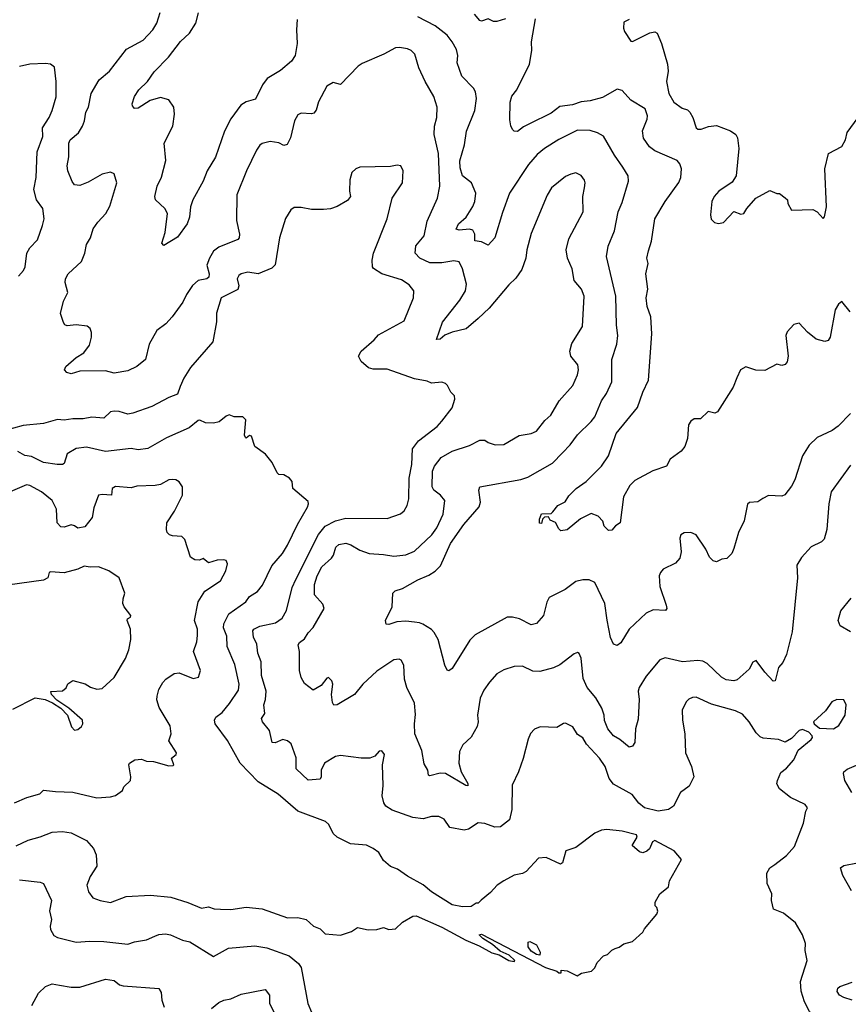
# Model space of a CAD drawing. Extents: x 1933546 to 2138868, y 524910 to 667279.
# Tile 54 of 256: x 1987816 to 1992642, y 546981 to 552714. Entities that reach past the tile are written whole.
import ezdxf

# ---------------------------------------------------------------- set-up
doc = ezdxf.new("R2010")
doc.units = 0

msp = doc.modelspace()

# ---------------------------------------------------------------- linework, layer by layer
at = {"layer": '0CON10XD'}
for points in [[(1990120.6, 548669.4), (1990115.3, 548735), (1990071.1, 548825), (1990055.9, 548874.1), (1990053.8, 548955), (1990036.7, 548985), (1990025, 548991.2), (1989995, 548985.8), (1989895, 548920), (1989815, 548845.7), (1989765.5, 548784.5), (1989665, 548724.2), (1989645, 548723.3), (1989637.7, 548737.7), (1989631.4, 548785), (1989639.2, 548845), (1989633.8, 548865), (1989615, 548883.3), (1989605, 548880), (1989572.3, 548837.7), (1989525, 548810), (1989475, 548848), (1989455, 548883.8), (1989445.4, 548925), (1989445.5, 549035), (1989437.1, 549075), (1989445, 549088.6), (1989475, 549109.2), (1989495, 549144.4), (1989525, 549175.8), (1989589.4, 549285), (1989580.7, 549310.7), (1989532.5, 549365), (1989533.6, 549425), (1989549.1, 549475), (1989575, 549528.1), (1989631.3, 549578.7), (1989643.2, 549596.8), (1989657.3, 549642.7), (1989675, 549658.9), (1989714.5, 549665.5), (1989745, 549657.3), (1989796.9, 549625), (1989851.2, 549605), (1989935, 549600.5), (1989995, 549590.4), (1990065, 549597.3), (1990115, 549620.3), (1990215.2, 549715), (1990244.7, 549755), (1990282, 549835), (1990291.8, 549915), (1990266.3, 549946.3), (1990227.7, 549975), (1990217.3, 549995), (1990219.2, 550085), (1990231.1, 550115), (1990270, 550165), (1990335, 550202.5), (1990435, 550234.3), (1990495, 550266.7), (1990525, 550265.5), (1990545, 550253.3), (1990585, 550237.8), (1990635, 550241.5), (1990725, 550293.1), (1990795, 550304.4), (1990825, 550318.1), (1990875, 550380), (1990908.5, 550411.5), (1990958.6, 550495), (1991036.9, 550585), (1991063.7, 550646.3), (1991070, 550675), (1991066.7, 550705), (1991025.7, 550755), (1991020.5, 550785), (1991031.7, 550828.3), (1991092.8, 550927.2), (1991102.5, 551105), (1991087.8, 551145), (1991045.7, 551195), (1991033.4, 551263.4), (1991005.5, 551325.5), (1990998.9, 551375), (1991015, 551438.8), (1991096.9, 551595), (1991095.7, 551685), (1991105.8, 551735), (1991110, 551765), (1991105, 551780), (1991085, 551806.2), (1991055, 551822), (1991025, 551815.8), (1990995, 551800.8), (1990914, 551736), (1990887.4, 551692.6), (1990795, 551470), (1990768.9, 551375), (1990764.3, 551325), (1990740.2, 551259.8), (1990705, 551210), (1990665, 551171.4), (1990550.6, 551035), (1990486.4, 550973.7), (1990415.8, 550915), (1990334.8, 550895.2), (1990292.2, 550877.8), (1990265, 550854.6), (1990242.7, 550852.7), (1990277.7, 550952.3), (1990378.8, 551081.2), (1990412.5, 551135), (1990417.5, 551175), (1990395, 551263.3), (1990375, 551304), (1990345, 551311.1), (1990275, 551298.8), (1990205, 551297.6), (1990145.6, 551325.6), (1990119.5, 551355), (1990123.1, 551396.9), (1990170.5, 551455), (1990189.1, 551540.9), (1990249.1, 551675), (1990263.6, 551745), (1990254.6, 551935.4), (1990230, 552045), (1990232.5, 552095), (1990245.5, 552145), (1990247.3, 552205), (1990227.9, 552267.9), (1990177.5, 552355), (1990141.1, 552435), (1990116.7, 552513.3), (1990095.4, 552535.4), (1990075, 552544.4), (1990027, 552553), (1990005, 552550.6), (1989936.3, 552513.7), (1989810.3, 552459.7), (1989786.8, 552443.2), (1989685, 552337.5), (1989641.7, 552348.3), (1989605, 552326.7), (1989555, 552236.7), (1989541.8, 552188.2), (1989529.5, 552170.5), (1989515, 552165.4), (1989455, 552170.8), (1989435, 552161.2), (1989415.8, 552125), (1989393.2, 552026.8), (1989373, 551987), (1989355, 551981.4), (1989325, 551997.5), (1989275, 552006), (1989227, 551993), (1989215, 551984), (1989194.4, 551955), (1989136.9, 551835), (1989080.6, 551695), (1989078.1, 551545), (1989096.4, 551466.4), (1989094.2, 551445), (1989085.4, 551434.6), (1988975, 551390.5), (1988945, 551366.2), (1988920.2, 551325), (1988906, 551285), (1988919.1, 551235), (1988917.8, 551215), (1988905, 551205.5), (1988855, 551195.3), (1988823, 551167), (1988786.3, 551113.7), (1988765, 551068.6), (1988703.8, 550985), (1988667.1, 550942.9), (1988613.8, 550905), (1988570, 550825), (1988547.5, 550735), (1988497.5, 550695), (1988445, 550670), (1988365, 550655.8), (1988315, 550669.4), (1988165, 550667.5), (1988115, 550652.5), (1988089.5, 550659.5), (1988076.7, 550675), (1988083.8, 550695), (1988145, 550746.9), (1988189.4, 550775), (1988221.7, 550818.3), (1988234.4, 550865), (1988233.6, 550893.6), (1988226.1, 550916.1), (1988209.1, 550929.1), (1988145, 550937.5), (1988092.3, 550932.3), (1988078.3, 550938.3), (1988070.5, 550950.5), (1988054.1, 551004.1), (1988070, 551075), (1988096, 551125), (1988080, 551185), (1988082, 551205), (1988098.8, 551235), (1988175, 551306.2), (1988195.4, 551354.6), (1988205.6, 551404.4), (1988227.5, 551445), (1988243.2, 551496.8), (1988270, 551535), (1988318, 551585), (1988340.7, 551629.3), (1988381.4, 551765), (1988365, 551817.5), (1988345, 551826.2), (1988295, 551814), (1988215, 551768), (1988165, 551748.8), (1988135, 551753.3), (1988121.7, 551771.7), (1988095.7, 551835), (1988092.6, 551862.6), (1988101.2, 551915), (1988102.2, 551995), (1988108.6, 552015), (1988157.1, 552055), (1988181.1, 552095), (1988192.7, 552125), (1988200.9, 552175), (1988215.6, 552205), (1988231.8, 552285), (1988279.4, 552365), (1988339.4, 552415), (1988436.8, 552543.2), (1988535, 552595.6), (1988591.1, 552655), (1988614.5, 552695), (1988633.6, 552756.4)], [(1989430.8, 552715), (1989426.9, 552655), (1989431.1, 552575), (1989420.6, 552505), (1989398, 552472), (1989335, 552418), (1989257.9, 552372.1), (1989229.4, 552335), (1989188.5, 552251.5), (1989135, 552236.9), (1989103, 552217), (1989045, 552137.5), (1989009.1, 552065), (1988956.7, 551913.3), (1988907.8, 551835), (1988884.4, 551775), (1988824.5, 551665.5), (1988811.1, 551625), (1988805.5, 551565), (1988791.5, 551525), (1988735, 551447.5), (1988655, 551400), (1988643, 551413), (1988662.5, 551475), (1988675.7, 551585), (1988660, 551615), (1988607.5, 551665), (1988603.1, 551685), (1988617.1, 551745), (1988641.8, 551798.2), (1988666.9, 551895), (1988657.5, 551995), (1988706.8, 552095), (1988717.9, 552165), (1988713.3, 552205), (1988685, 552248.1), (1988635, 552260.9), (1988576.4, 552243.6), (1988505, 552200), (1988485, 552196.7), (1988472.3, 552212.3), (1988471.2, 552225), (1988485, 552266.7), (1988509.2, 552305), (1988559.2, 552355), (1988598.9, 552411.1), (1988683.1, 552496.9), (1988752.6, 552587.4), (1988805, 552635.8), (1988841.5, 552695), (1988856.4, 552755)], [(1992655, 550422), (1992583, 550347), (1992548.3, 550321.7), (1992459.5, 550280.5), (1992413.6, 550236.4), (1992374.3, 550175), (1992330.8, 550035), (1992311.7, 549998.3), (1992271.7, 549948.3), (1992255, 549940), (1992177, 549943), (1992144.1, 549925.9), (1992115, 549906.7), (1992067, 549903), (1992055, 549892.5), (1992034.5, 549795.5), (1992001.7, 549728.3), (1991976, 549635), (1991964.1, 549605.9), (1991935, 549576.7), (1991905, 549572.5), (1991875, 549557.5), (1991855, 549562.5), (1991833.8, 549585), (1991812.1, 549632.1), (1991755, 549713.8), (1991725, 549728), (1991685, 549726), (1991666.2, 549713.8), (1991660, 549695), (1991668.6, 549615), (1991660.3, 549579.7), (1991635, 549549.2), (1991564, 549515), (1991547.1, 549495), (1991541.1, 549475), (1991544.6, 549414.6), (1991581.4, 549305), (1991584, 549285), (1991576.7, 549275), (1991505, 549277.1), (1991465, 549259.4), (1991365.5, 549164.5), (1991316, 549085), (1991295, 549070), (1991275, 549077.5), (1991256.5, 549116.5), (1991238.1, 549218.1), (1991222.9, 549315), (1991165, 549437.5), (1991132.3, 549452.3), (1991095, 549452.5), (1991055, 549442.9), (1990993.2, 549396.8), (1990900.3, 549349.7), (1990886.6, 549323.4), (1990865.8, 549245), (1990825, 549198.8), (1990795, 549191.2), (1990727.5, 549225), (1990685, 549235.6), (1990655, 549234.4), (1990467.8, 549132.2), (1990437.9, 549102.1), (1990335, 548936.2), (1990315, 548922.5), (1990305, 548926.7), (1990292.2, 548955), (1990252.5, 549105), (1990230.6, 549145), (1990213.3, 549163.3), (1990164.6, 549194.6), (1990145, 549203.1), (1990115, 549205.4), (1990065, 549211.8), (1990012.7, 549207.3), (1989965, 549192.9), (1989950, 549195), (1989946.2, 549215), (1989984.2, 549295.8), (1989988.8, 549375), (1990002.1, 549387.9), (1990045, 549401.9), (1990135, 549452.5), (1990199.4, 549480.6), (1990236.1, 549503.9), (1990266.2, 549533.8), (1990325.6, 549665), (1990403.1, 549775), (1990492.4, 549877.6), (1990498.9, 549905), (1990490, 549975), (1990495, 549993.8), (1990735, 550036.9), (1990775, 550050), (1990918.9, 550131.1), (1990978, 550192), (1991021.7, 550238.3), (1991065, 550296.9), (1991145, 550374.4), (1991165, 550401.4), (1991205, 550494), (1991232.7, 550537.3), (1991263.8, 550605), (1991263.6, 550736.4), (1991294.3, 550825), (1991299.4, 550875), (1991292.2, 550935), (1991288.2, 551105), (1991233.6, 551336.4), (1991243.1, 551395), (1991279.5, 551485), (1991301.1, 551595), (1991325, 551650), (1991360.6, 551775), (1991358.9, 551805), (1991328.1, 551855), (1991279.4, 551925), (1991215.4, 552035.4), (1991181.2, 552055), (1991138.3, 552068.3), (1991065, 552071.5), (1990955, 552017.3), (1990872.5, 551965), (1990830.2, 551929.8), (1990778.9, 551871.1), (1990668.9, 551705), (1990627.6, 551592.4), (1990583.3, 551445), (1990545, 551400.8), (1990505, 551420.5), (1990466.1, 551426.1), (1990466.2, 551466.2), (1990455, 551488.9), (1990434.6, 551494.6), (1990375, 551488.1), (1990358, 551495), (1990371.4, 551525), (1990415.4, 551564.6), (1990455, 551626), (1990466.4, 551655), (1990473.3, 551705), (1990446.7, 551765), (1990394.5, 551805), (1990381.3, 551851.3), (1990378.3, 551891.7), (1990405.5, 551985), (1990418.9, 552065), (1990466.7, 552185), (1990475.5, 552255), (1990470, 552295), (1990459.2, 552315), (1990390, 552385), (1990363.4, 552463.4), (1990367.1, 552505), (1990359.9, 552539.9), (1990335, 552585.6), (1990305, 552624.4), (1990235, 552678.2), (1990135, 552730.5)], [(1990645, 552719.2), (1990593.9, 552703.9), (1990575, 552703.3), (1990545, 552720), (1990505, 552706.7), (1990495, 552710), (1990465, 552746.7)], [(1991991.7, 550628.3), (1991971.2, 550575), (1991879.3, 550430.7), (1991865, 550422.5), (1991825, 550432.5), (1991780.7, 550389.3), (1991745, 550390), (1991725, 550377.5), (1991712, 550355), (1991705.8, 550275), (1991690.3, 550229.7), (1991667.4, 550202.6), (1991604.3, 550155.7), (1991583.8, 550115), (1991503.1, 550086.9), (1991399.2, 550030.8), (1991368.7, 550001.3), (1991332.2, 549935), (1991312.5, 549785), (1991285, 549767.5), (1991265, 549742.5), (1991245, 549740), (1991220, 549765), (1991211.2, 549795), (1991185, 549823.8), (1991145, 549838.8), (1991082.7, 549807.3), (1991005, 549743.8), (1990968.3, 549738.3), (1990955, 549750), (1990936.4, 549786.4), (1990905, 549800), (1990895, 549820), (1990871.7, 549818.3), (1990860, 549805), (1990855, 549780), (1990843, 549783), (1990842.5, 549805), (1990855, 549837.5), (1990911.7, 549838.3), (1990920.7, 549849.3), (1990950, 549885), (1990993.1, 549906.9), (1991015, 549942), (1991056, 549985), (1991114.7, 550025.3), (1991205, 550114.2), (1991245, 550173.8), (1991290.6, 550305), (1991414.6, 550455.4), (1991444.5, 550545.5), (1991477.5, 550615), (1991497.9, 550885), (1991491.1, 550985), (1991470, 551045), (1991464.3, 551095), (1991474.6, 551145), (1991462.5, 551235), (1991476.7, 551295), (1991467.8, 551325), (1991477.5, 551367.5), (1991495.8, 551425), (1991515.6, 551555), (1991574.2, 551655), (1991655, 551766.2), (1991665.6, 551795), (1991670.6, 551845), (1991660, 551875), (1991645, 551894.2), (1991515, 551950), (1991484.7, 551974.7), (1991449.2, 552025), (1991443.7, 552066.3), (1991470, 552135), (1991471.9, 552155), (1991458, 552195), (1991375, 552246.2), (1991325, 552302.5), (1991295, 552309.2), (1991209.2, 552260.8), (1991137.9, 552242.1), (1991085, 552235.6), (1991035, 552217.9), (1990961.7, 552208.3), (1990910.6, 552169.4), (1990785, 552107.8), (1990749.1, 552090.9), (1990715, 552064), (1990696.1, 552066.1), (1990686.7, 552075), (1990675.9, 552095.9), (1990670.9, 552130.9), (1990671.8, 552235), (1990681.7, 552268.3), (1990712, 552305), (1990784.3, 552455.7), (1990798.6, 552535), (1990797.1, 552585), (1990820.7, 552719.3)], [(1991365, 552716.2), (1991335, 552700), (1991332.5, 552665), (1991337.5, 552645), (1991375, 552590), (1991385, 552587.5), (1991485, 552637.5), (1991515, 552643.8), (1991528.8, 552635), (1991553.3, 552575), (1991588.8, 552455), (1991591.8, 552415), (1991582.5, 552355), (1991596.7, 552285), (1991626.2, 552235), (1991675, 552200), (1991705, 552188.8), (1991718.8, 552175), (1991735.8, 552145), (1991755, 552083.8), (1991765, 552076), (1991785, 552076), (1991827.7, 552092.3), (1991875, 552098.8), (1991955, 552068), (1991985.8, 552045), (1991996.4, 552026.4), (1992004.4, 551965), (1991988.9, 551805), (1991965, 551768.6), (1991888.6, 551715), (1991861.4, 551685), (1991846.2, 551655), (1991838.3, 551578.3), (1991843, 551553), (1991863, 551533), (1991885, 551527.5), (1991915, 551532.5), (1991975, 551597.5), (1992015, 551581.2), (1992032.5, 551585), (1992050, 551615), (1992102.5, 551675), (1992185, 551720), (1992225, 551702.5), (1992241.7, 551701.7), (1992275, 551677.5), (1992286.7, 551665), (1992290, 551645), (1992310, 551605), (1992435, 551610), (1992461.2, 551595), (1992495, 551557.5), (1992503.3, 551566.7), (1992515.5, 551624.5), (1992504.4, 551845), (1992526, 551935), (1992605, 551976.7), (1992626, 552015), (1992635, 552057.5), (1992700, 552145)], [(1987809.3, 551220.7), (1987837, 551253), (1987847.3, 551275), (1987856.4, 551355), (1987874.7, 551385.3), (1987918.3, 551431.7), (1987948.9, 551515), (1987958.1, 551555), (1987949.4, 551615), (1987912.5, 551665), (1987897.3, 551725), (1987911.8, 551795), (1987917.5, 551945), (1987950.4, 552035), (1987947.5, 552085), (1987987.5, 552145), (1988004.6, 552185.4), (1988027.5, 552265), (1988028.6, 552355), (1988018.3, 552438.3), (1987995.9, 552455.9), (1987965, 552460), (1987874.3, 552455.7), (1987815, 552442)], [(1992213.8, 547795), (1992282.6, 547847.4), (1992329.4, 547900.6), (1992380.6, 548035), (1992393.8, 548105), (1992403.3, 548125), (1992390, 548145), (1992305, 548185.6), (1992240.8, 548235), (1992225.7, 548265), (1992228.6, 548285), (1992248.9, 548331.1), (1992281.2, 548355), (1992323.8, 548405), (1992349.2, 548460.8), (1992425, 548523.3), (1992433.3, 548535), (1992431.2, 548545), (1992411.2, 548565), (1992375, 548581.4), (1992355, 548575.8), (1992311.2, 548528.8), (1992275, 548506.7), (1992235, 548523.8), (1992145, 548530.8), (1992128.3, 548538.3), (1992105, 548562), (1992065.3, 548625.3), (1992025, 548671.1), (1991985, 548690), (1991845, 548729.4), (1991755, 548768.6), (1991735, 548767.5), (1991712.5, 548757.5), (1991700, 548745), (1991674.2, 548695), (1991675.8, 548635), (1991689.4, 548555), (1991693.1, 548445), (1991729.2, 548365), (1991742.5, 548305), (1991715, 548251.2), (1991665, 548213.3), (1991624.5, 548135.5), (1991595, 548115.5), (1991535, 548104.6), (1991455, 548125.4), (1991421.5, 548151.5), (1991382.8, 548202.8), (1991275, 548262.2), (1991248.5, 548295), (1991226.5, 548365), (1991193.3, 548415), (1991116, 548495), (1991095, 548532.5), (1991065, 548552.5), (1991036.4, 548596.4), (1990995, 548617.5), (1990983.3, 548616.7), (1990945, 548592.5), (1990847, 548597), (1990815, 548582.5), (1990791.7, 548558.3), (1990776.7, 548525), (1990747.1, 548412.9), (1990720, 548335), (1990683.2, 548256.8), (1990682.2, 548115), (1990667.5, 548055), (1990616.3, 548013.7), (1990583.3, 548013.3), (1990525, 548033.2), (1990485, 548037.5), (1990429.1, 548000.9), (1990405, 547995.5), (1990320.5, 548010.5), (1990288, 548058), (1990257.5, 548075), (1990215, 548074.4), (1990165, 548060.5), (1990105, 548067.9), (1989985, 548110.5), (1989948, 548135), (1989935.8, 548155), (1989927.1, 548195), (1989932.2, 548255), (1989928.8, 548375), (1989940, 548435), (1989925, 548456.7), (1989910, 548455), (1989884.1, 548425.9), (1989855, 548414), (1989805, 548414), (1989685, 548428.9), (1989655.5, 548424.5), (1989591.5, 548385), (1989570.8, 548345), (1989570.9, 548305), (1989565, 548291.9), (1989495, 548285.8), (1989425, 548352.5), (1989426.6, 548416.6), (1989397.6, 548497.6), (1989375, 548515.5), (1989347.9, 548522.1), (1989304.2, 548504.2), (1989286.7, 548505), (1989270.6, 548575), (1989230, 548625), (1989223.3, 548645), (1989243.3, 548675), (1989237.5, 548725), (1989248.1, 548755), (1989250.9, 548805), (1989224.5, 548895), (1989222.5, 548975), (1989202.2, 549025), (1989197.4, 549077.4), (1989178.1, 549118.1), (1989172.9, 549155), (1989180, 549165), (1989215, 549182.7), (1989305, 549201.8), (1989345, 549230), (1989370, 549275), (1989401.8, 549408.2), (1989424, 549454), (1989555, 549717.1), (1989595, 549765.4), (1989655, 549796.4), (1989715, 549811.8), (1989955, 549809.4), (1990033, 549837), (1990055.7, 549855), (1990071.9, 549885), (1990082.2, 549925), (1990084.4, 550045), (1990099.2, 550125), (1990103.3, 550215), (1990137.7, 550262.3), (1990246.2, 550345), (1990275, 550376.2), (1990333.8, 550455), (1990350, 550505), (1990347.5, 550525), (1990327.5, 550545), (1990307.5, 550585), (1990295, 550596.7), (1990273.6, 550603.6), (1990215, 550598.8), (1990189.2, 550609.2), (1990115, 550622.2), (1989955, 550679.4), (1989875, 550680), (1989847.9, 550687.9), (1989804.5, 550724.5), (1989789.2, 550755), (1989804.2, 550785), (1989879.8, 550850.2), (1989905, 550879.4), (1990055, 550961.2), (1990110, 551095), (1990111.2, 551135), (1990085, 551170), (1990038.7, 551198.7), (1989925, 551234.3), (1989876.7, 551265), (1989870, 551275), (1989868.6, 551315), (1989875.7, 551355), (1989956, 551555), (1989986, 551675), (1990046, 551765), (1990050, 551835), (1990035, 551862.5), (1990015, 551866.7), (1989975, 551860), (1989796.4, 551856.4), (1989773.9, 551846.1), (1989750, 551825), (1989738.3, 551781.7), (1989736.7, 551715), (1989742.5, 551685), (1989725, 551662.5), (1989665, 551626.7), (1989625, 551613.3), (1989585, 551610), (1989515, 551610), (1989455, 551621.2), (1989415, 551620), (1989395, 551607.5), (1989364.2, 551555.8), (1989328.1, 551445), (1989303.6, 551286.4), (1989283.4, 551266.6), (1989205, 551234.4), (1989145, 551243.3), (1989104.7, 551235.3), (1989091.9, 551225), (1989082.5, 551205), (1989091.8, 551165), (1989086, 551144), (1988990, 551095), (1988961.9, 551005), (1988961.4, 550955), (1988940.7, 550839.3), (1988811.1, 550688.9), (1988772.5, 550627.5), (1988751.1, 550578.9), (1988735, 550533.1), (1988684.7, 550515.3), (1988585, 550462.2), (1988475, 550422.2), (1988445, 550418.1), (1988395, 550432.5), (1988365, 550434.2), (1988345, 550430), (1988306.3, 550393.7), (1988235, 550400), (1988185, 550389.5), (1988125, 550389.7), (1988075, 550382.2), (1988035, 550385.8), (1987955, 550363.5), (1987835, 550352), (1987664.4, 550304.4)], [(1992653.6, 551013.6), (1992605, 551073.3), (1992585, 551058.8), (1992565.6, 551024.4), (1992536, 550865), (1992524.1, 550845.9), (1992505, 550840), (1992455, 550854.2), (1992403.8, 550895), (1992355, 550946.7), (1992325, 550940), (1992285, 550896.7), (1992278, 550875), (1992292, 550755), (1992285, 550722.5), (1992275, 550706.2), (1992255, 550700), (1992225, 550708.8), (1992155, 550671.2), (1992103.9, 550673.9), (1992045, 550692.5), (1992013.3, 550675), (1991991.7, 550628.3)], [(1990413.6, 547353.6), (1990491.8, 547321.8), (1990565, 547280), (1990608, 547268), (1990665, 547236.7), (1990695, 547230), (1990700, 547235), (1990667.3, 547267.3), (1990615, 547290), (1990569.4, 547329.4), (1990513.1, 547363.1), (1990492.5, 547385), (1990505, 547390), (1990877.5, 547195), (1990943.6, 547173.6), (1990956.7, 547163.3), (1990970, 547165), (1990970, 547180), (1991004, 547176), (1991063, 547147), (1991088.3, 547161.7), (1991146.1, 547173.9), (1991166.1, 547193.9), (1991180, 547225), (1991215, 547262.5), (1991238.8, 547271.2), (1991263.6, 547296.4), (1991283.3, 547306.7), (1991306.7, 547313.3), (1991335, 547332.5), (1991385, 547347.5), (1991445, 547400), (1991455, 547420), (1991527.5, 547505), (1991532.5, 547522.5), (1991526.7, 547545), (1991517.5, 547555), (1991517.5, 547575), (1991543.3, 547625), (1991593.8, 547665), (1991600.5, 547699.5), (1991670, 547825), (1991627.5, 547875), (1991515, 547934.4), (1991502.3, 547927.7), (1991483.8, 547886.2), (1991467.5, 547872.5), (1991445, 547863.3), (1991425, 547869.4), (1991382, 547905), (1991411.9, 547955), (1991408.3, 547968.3), (1991325, 547990), (1991235, 547998.6), (1991205, 547994), (1991165, 547977.1), (1991055, 547893.3), (1990996.7, 547875), (1990977.5, 547805), (1990965, 547797.5), (1990882.5, 547835), (1990837.3, 547832.7), (1990765, 547753.3), (1990745, 547742.5), (1990695, 547733.3), (1990635, 547700), (1990597.5, 547675), (1990557.7, 547632.3), (1990503, 547587), (1990485, 547570), (1990475, 547570), (1990445, 547550), (1990395, 547547.5), (1990335, 547560.8), (1990213.8, 547635), (1990165, 547676), (1990075, 547726.2), (1990017, 547767), (1989975, 547784), (1989935, 547817.5), (1989906.7, 547865), (1989875, 547888.8), (1989835, 547908), (1989742.5, 547915), (1989663.8, 547955), (1989640.8, 547975), (1989617, 548027), (1989596.7, 548045), (1989435, 548105.6), (1989320.5, 548205), (1989205, 548276.2), (1989100.6, 548385), (1989026.5, 548516.5), (1988953.3, 548615), (1988949.4, 548635), (1988957.5, 548652.5), (1988995, 548680.6), (1989038.3, 548731.7), (1989089.1, 548810.8), (1989094.7, 548845), (1989069.6, 548959.6), (1989023.8, 549065), (1989021.1, 549125), (1989002.8, 549172.8), (1989003.8, 549196.2), (1989034.4, 549255.6), (1989132.5, 549325), (1989154.6, 549355.4), (1989200.5, 549385), (1989229, 549421), (1989285, 549534.2), (1989345.7, 549605), (1989375.7, 549655), (1989433.6, 549775), (1989491.1, 549875), (1989498.1, 549895), (1989495, 549908), (1989406.2, 549985), (1989402.5, 550025), (1989386.7, 550045), (1989355, 550063.8), (1989325, 550066.2), (1989315, 550076.2), (1989286, 550135), (1989246.7, 550185), (1989185, 550230), (1989165, 550290), (1989155, 550292.5), (1989135, 550277.5), (1989130.7, 550280.7), (1989124, 550295), (1989133.3, 550385), (1989115, 550402.5), (1989065, 550402.5), (1989035, 550412.5), (1989017.5, 550405), (1988978.1, 550371.9), (1988945, 550365.6), (1988897.6, 550367.6), (1988865, 550382.5), (1988855, 550381.4), (1988802, 550338), (1988671.1, 550278.9), (1988562.6, 550217.4), (1988505, 550208.8), (1988465, 550216.8), (1988315, 550199.5), (1988205, 550225.4), (1988145, 550217.8), (1988093, 550187), (1988075, 550130), (1988065, 550124.4), (1988034.6, 550124.6), (1987955, 550136.2), (1987885, 550171.3), (1987845, 550177.1), (1987805, 550200)], [(1992655, 550120.6), (1992541.4, 549965), (1992527.5, 549895), (1992516.5, 549745), (1992501.3, 549688.7), (1992485.5, 549674.5), (1992425, 549644), (1992368.3, 549581.7), (1992341.7, 549538.3), (1992345.7, 549465), (1992315, 549150), (1992281.3, 549018.7), (1992259.7, 548970.3), (1992235, 548942.5), (1992216.1, 548863.9), (1992205, 548863.3), (1992155.8, 548915.8), (1992105, 548982.5), (1992085, 548972.5), (1992065, 548932.5), (1991995, 548870), (1991975, 548864.2), (1991930.6, 548869.4), (1991903.1, 548885), (1991820.6, 548965), (1991795, 548979.1), (1991765, 548983.6), (1991675.4, 548974.6), (1991575, 548998.6), (1991545, 548987.5), (1991465, 548892), (1991423.3, 548825), (1991417.8, 548805), (1991423.3, 548755), (1991418.7, 548641.3), (1991401.4, 548585), (1991398.6, 548505), (1991385, 548483.1), (1991365, 548478.1), (1991311.9, 548521.9), (1991273.8, 548543.8), (1991241.8, 548585), (1991222.6, 548632.6), (1991219.2, 548665), (1991205.3, 548705), (1991170.6, 548765), (1991120.7, 548825), (1991097.8, 548877.8), (1991085.8, 548995.8), (1991075, 549023.3), (1991065, 549028.8), (1991045, 549021.2), (1990962.2, 548957.8), (1990925, 548940.5), (1990845, 548918.5), (1990805, 548921.5), (1990745, 548949.1), (1990695, 548948.1), (1990635, 548929.2), (1990595.6, 548904.4), (1990552.8, 548857.2), (1990519.8, 548810.2), (1990497.3, 548762.7), (1990482.7, 548665), (1990486.2, 548625), (1990480.9, 548599.1), (1990445, 548536), (1990397.6, 548492.4), (1990376.8, 548453.2), (1990373.1, 548385), (1990387.3, 548335), (1990425, 548266.7), (1990425, 548253.8), (1990415, 548254.2), (1990295, 548324.4), (1990265, 548326.4), (1990205, 548311.9), (1990195.8, 548315.8), (1990191.9, 548345), (1990170.7, 548380.7), (1990157.9, 548457.9), (1990117.9, 548555), (1990114.7, 548615), (1990120.6, 548669.4)], [(1987785, 548154.4), (1987856.2, 548185), (1987933.1, 548206.9), (1987955, 548227.1), (1988025, 548219.6), (1988125, 548216.7), (1988265, 548182.5), (1988345, 548188.8), (1988373.8, 548196.2), (1988413.9, 548226.1), (1988422.7, 548247.3), (1988460, 548285), (1988463.8, 548305), (1988450.6, 548375), (1988454.6, 548385.4), (1988486.2, 548405), (1988525, 548408.9), (1988555, 548396), (1988595, 548395.7), (1988685, 548369.2), (1988709.3, 548370.7), (1988712.5, 548375), (1988700, 548415), (1988727.5, 548435), (1988728.8, 548445), (1988684, 548515), (1988697.5, 548555), (1988692.3, 548602.3), (1988628.3, 548708.3), (1988614.6, 548754.6), (1988615.6, 548775), (1988625.5, 548814.5), (1988649.2, 548855), (1988666.2, 548875), (1988715, 548908), (1988745, 548911.2), (1988825, 548878.8), (1988856.7, 548885), (1988868, 548925), (1988828, 549035), (1988847.6, 549092.4), (1988851.7, 549128.3), (1988851.2, 549165), (1988833.3, 549215), (1988855.3, 549324.7), (1988893.9, 549386.1), (1988985, 549447.1), (1989015.4, 549505), (1989025.7, 549545.7), (1989017.5, 549565), (1989005, 549570), (1988965, 549566.7), (1988915, 549552.5), (1988885, 549576.7), (1988863.6, 549566.4), (1988835, 549570), (1988810, 549585), (1988777, 549687), (1988760, 549705), (1988705, 549709.2), (1988687.5, 549715), (1988675, 549727.5), (1988670, 549745), (1988673.3, 549785), (1988717.1, 549852.9), (1988763.8, 549945), (1988763.3, 549995), (1988745, 550023.3), (1988725.8, 550035.8), (1988707.7, 550037.7), (1988685, 550034), (1988635, 550008.6), (1988605, 550002.9), (1988498.3, 549998.3), (1988465, 549989.2), (1988373.2, 549996.8), (1988354, 549985), (1988350, 549945), (1988295, 549950), (1988274.6, 549945.4), (1988247.8, 549872.2), (1988238.1, 549815), (1988195, 549762), (1988155, 549753.8), (1988135, 549768), (1988115, 549772), (1988075, 549760), (1988055, 549761.2), (1988034.2, 549784.2), (1988030.5, 549865), (1988004.4, 549915), (1987942, 549965), (1987875, 550002.2), (1987855, 550006.5), (1987705, 549941.3)], [(1987775, 548698.8), (1987905, 548766), (1987963.6, 548756.4), (1988006.1, 548736.1), (1988055.8, 548705.8), (1988093.9, 548663.9), (1988117.3, 548597.3), (1988135, 548576.7), (1988155, 548581.2), (1988175, 548598.8), (1988182.9, 548615), (1988180.6, 548635), (1988101.2, 548705), (1988031.4, 548751.4), (1988001.2, 548785), (1987997, 548803), (1988065, 548806.2), (1988086.1, 548823.9), (1988095, 548847.5), (1988124.2, 548865.8), (1988197, 548847), (1988227.9, 548827.9), (1988265, 548815.4), (1988295, 548819.2), (1988365.5, 548884.5), (1988432.5, 548995), (1988451.4, 549045), (1988462.9, 549105), (1988460.8, 549165), (1988441.2, 549215), (1988444.3, 549225.7), (1988460, 549235), (1988462, 549245), (1988423.5, 549295), (1988415.6, 549315), (1988417.3, 549342.7), (1988428.8, 549375), (1988394.4, 549465), (1988335, 549505.5), (1988275, 549527.9), (1988225.7, 549525.7), (1988191.7, 549531.7), (1988155, 549514), (1988075, 549492.7), (1987995, 549500), (1987988, 549495), (1987978.8, 549465), (1987955, 549450), (1987745, 549422)], [(1992655, 549150), (1992595, 549184.3), (1992581.9, 549215), (1992598.7, 549271.3), (1992658.1, 549345)], [(1992555, 548584), (1992586.7, 548605), (1992623.3, 548665), (1992630, 548725), (1992615, 548753.3), (1992575, 548756.7), (1992545, 548742.5), (1992509.3, 548690.7), (1992440, 548625), (1992442.5, 548615), (1992475, 548588), (1992555, 548584)], [(1992663.3, 548215), (1992621.5, 548285), (1992613.5, 548325), (1992616.7, 548335), (1992635, 548349.6), (1992757.4, 548402.6)], [(1987795, 547904.4), (1987865, 547937.1), (1987935, 547955.7), (1988005, 547983.1), (1988065, 547986.7), (1988115, 547978.9), (1988205, 547934.2), (1988245, 547888), (1988261.3, 547851.3), (1988265.7, 547785), (1988226, 547725), (1988207.5, 547675), (1988215.8, 547635.8), (1988241.7, 547601.7), (1988284.4, 547584.4), (1988345, 547574.4), (1988435, 547607.8), (1988577.2, 547617.2), (1988695, 547605.6), (1988794.6, 547574.6), (1988875, 547541.2), (1988915, 547549.4), (1988947.6, 547537.6), (1988984.7, 547535.3), (1989045, 547533.5), (1989135, 547545.7), (1989227.6, 547537.6), (1989375, 547483.8), (1989435, 547486.2), (1989485, 547473.8), (1989526.8, 547436.8), (1989565, 547420), (1989595, 547391.4), (1989685, 547382.5), (1989747.5, 547405), (1989782.5, 547427.5), (1989845, 547414.4), (1989895, 547417.1), (1989935, 547428.8), (1989965, 547417.1), (1990005, 547420.6), (1990045, 547459.2), (1990105, 547494.3), (1990125, 547496.9), (1990275, 547430), (1990413.6, 547353.6)], [(1992665, 546558.6), (1992630, 546630), (1992554.6, 546735), (1992519.9, 546829.9), (1992415, 546939.4), (1992386.2, 546995), (1992368.1, 547058.1), (1992363.9, 547113.9), (1992401.9, 547235), (1992390.8, 547295), (1992392.9, 547335), (1992376, 547385), (1992333.3, 547455), (1992265, 547512), (1992206.7, 547535), (1992194.4, 547585), (1992196.4, 547625), (1992169.2, 547685), (1992168, 547745), (1992183.8, 547775), (1992213.8, 547795)], [(1992661.4, 547641.4), (1992610.5, 547730.5), (1992596.7, 547775), (1992615, 547789.2), (1992695, 547805.6)], [(1987815, 547706.5), (1987935, 547692.5), (1987955, 547684), (1988001.6, 547585), (1987990, 547525), (1988001.4, 547475), (1987992.5, 547435), (1987995.8, 547415.8), (1988015, 547381.9), (1988035, 547370), (1988145, 547341.9), (1988225, 547349.4), (1988305, 547346.9), (1988445, 547331.9), (1988485, 547345.6), (1988555, 547357.1), (1988601.8, 547378.2), (1988625, 547387.1), (1988665, 547390.8), (1988693.9, 547386.1), (1988764.5, 547354.5), (1988806.7, 547345), (1988945, 547260), (1989032.1, 547307.9), (1989185, 547321.1), (1989255, 547310.6), (1989385, 547263.1), (1989439.4, 547219.4), (1989454.6, 547195), (1989494.3, 546985), (1989557.5, 546835)], [(1990845, 547267.5), (1990825, 547270), (1990795, 547290), (1990776.7, 547315), (1990777, 547343), (1990786.4, 547346.4), (1990825, 547327.5), (1990847.5, 547285), (1990845, 547267.5)], [(1987885.3, 546974.7), (1987925, 547045.8), (1987965, 547084), (1988005, 547100), (1988047.5, 547092.5), (1988115, 547081.1), (1988165, 547081.1), (1988315, 547127.5), (1988365, 547118.6), (1988396.2, 547095), (1988417.6, 547087.6), (1988625, 547073.3), (1988640.5, 547050.5), (1988644.3, 547004.3), (1988656.2, 546965)], [(1992665, 547004.2), (1992615, 547020), (1992590, 547035), (1992576.2, 547055), (1992581.2, 547075), (1992593.3, 547085), (1992665, 547109.2)], [(1988932.7, 546957.3), (1988975, 546990.6), (1989005, 547005.6), (1989045, 547013.5), (1989105, 547039.4), (1989245, 547068), (1989271.4, 547035), (1989270.6, 546985), (1989335.9, 546855)]]:
    msp.add_lwpolyline(points, dxfattribs=at)

doc.saveas('drawing.dxf')
